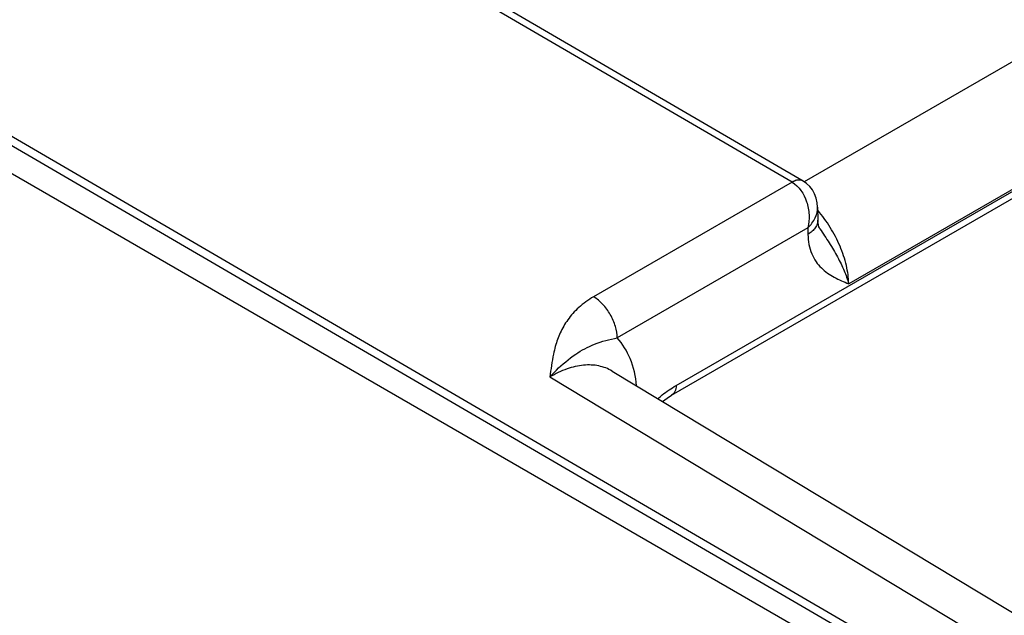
# Model space of a CAD drawing. Header units: inches. Extents: x 0 to 34, y 0 to 22.
# Tile 47 of 137: x 4.328 to 4.987, y 17.052 to 17.45. Entities that reach past the tile are written whole.
import ezdxf

# ---------------------------------------------------------------- set-up
doc = ezdxf.new("R2010")
doc.units = ezdxf.units.IN
doc.header["$LTSCALE"] = 1.87
doc.header["$MEASUREMENT"] = 0
doc.layers.get('0').update_dxf_attribs({"linetype": 'CONTINUOUS'})

msp = doc.modelspace()

# ---------------------------------------------------------------- linework, layer by layer
at = {"color": 7, "linetype": 'CONTINUOUS'}
for p, q in [((4.76774, 17.20521), (9.19612, 19.76211)), ((4.76478, 17.19869), (9.19317, 19.75558)), ((3.7271, 17.71305), (5.18765, 16.86225)), ((3.72973, 17.71759), (5.19031, 16.86679)), ((5.16409, 17.52074), (4.85356, 17.34145)), ((4.84532, 17.34122), (4.5401, 17.51896)), ((4.8528, 17.34197), (4.5476, 17.5197)), ((5.20006, 17.45615), (4.88327, 17.27324)), ((4.85287, 17.34193), (4.85151, 17.34248)), ((4.84532, 17.34122), (4.71253, 17.26455)), ((4.86247, 17.32447), (4.8626, 17.31587)), ((4.85595, 17.31069), (4.72837, 17.23703)), ((4.85595, 17.31069), (4.85601, 17.30634)), ((4.86395, 17.31013), (4.86395, 17.31012)), ((4.68331, 17.21093), (5.22285, 16.88557)), ((4.72493, 17.21487), (4.72492, 17.21487)), ((4.72493, 17.21487), (5.2651, 16.88913))]:
    msp.add_line(p, q, dxfattribs=at)
at = {"color": 3, "linetype": 'CONTINUOUS'}
msp.add_line((5.18746, 16.84782), (3.38487, 17.88862), dxfattribs=at)
at = {"color": 7, "linetype": 'CONTINUOUS'}
for points in [[(4.86247, 17.32447), (4.86225, 17.32738), (4.86156, 17.33058), (4.86046, 17.33351), (4.85899, 17.33613), (4.85718, 17.33844), (4.85506, 17.34042), (4.85287, 17.34193)], [(4.86395, 17.31012), (4.86367, 17.31061), (4.8633, 17.31145), (4.86296, 17.3126), (4.86271, 17.31412), (4.8626, 17.31587)], [(4.75861, 17.19455), (4.76172, 17.19678), (4.76478, 17.19869)]]:
    msp.add_lwpolyline(points, dxfattribs=at)
for points, knots in [([(4.8528, 17.34197), (4.8523, 17.34226), (4.85117, 17.34267), (4.84928, 17.34272), (4.84726, 17.34224), (4.84595, 17.34161), (4.84529, 17.34123)], [0, 0, 0, 0, 0.217316, 0.450286, 0.709676, 1, 1, 1, 1]), ([(4.85151, 17.34248), (4.85056, 17.34272), (4.84833, 17.34266), (4.84633, 17.34179), (4.84532, 17.34122)], [0, 0, 0, 0, 0.456619, 1, 1, 1, 1]), ([(4.84532, 17.34122), (4.85001, 17.33848), (4.85423, 17.33197), (4.85632, 17.32384), (4.85701, 17.31796), (4.85664, 17.3135), (4.85595, 17.31069)], [0, 0, 0, 0, 0.479289, 0.611923, 0.744389, 1, 1, 1, 1]), ([(4.85595, 17.31069), (4.8579, 17.31261), (4.86113, 17.31681), (4.86251, 17.32203), (4.86247, 17.32447)], [0, 0, 0, 0, 0.52929, 1, 1, 1, 1]), ([(4.88327, 17.27324), (4.88319, 17.27735), (4.88196, 17.28597), (4.8777, 17.2987), (4.87122, 17.31116), (4.86561, 17.31884), (4.86252, 17.32241)], [0, 0, 0, 0, 0.226977, 0.477051, 0.739066, 1, 1, 1, 1]), ([(4.8626, 17.31587), (4.86261, 17.31499), (4.86232, 17.31315), (4.86097, 17.31057), (4.85882, 17.30823), (4.85701, 17.30694), (4.85601, 17.30634)], [0, 0, 0, 0, 0.21857, 0.452166, 0.711185, 1, 1, 1, 1]), ([(4.86395, 17.31012), (4.86603, 17.30695), (4.8702, 17.30078), (4.87581, 17.29148), (4.88027, 17.28235), (4.88245, 17.27621), (4.88327, 17.27324)], [0, 0, 0, 0, 0.272107, 0.534098, 0.778987, 1, 1, 1, 1]), ([(4.85601, 17.30634), (4.85608, 17.30188), (4.85721, 17.29535), (4.86118, 17.28805), (4.86594, 17.28242), (4.87346, 17.27735), (4.88, 17.27462), (4.88327, 17.27324)], [0, 0, 0, 0, 0.290805, 0.418063, 0.537966, 0.768912, 1, 1, 1, 1]), ([(4.71253, 17.26455), (4.70899, 17.2625), (4.70263, 17.25796), (4.69514, 17.24963), (4.69, 17.2407), (4.6878, 17.23448), (4.68693, 17.2314)], [0, 0, 0, 0, 0.285328, 0.541001, 0.776264, 1, 1, 1, 1]), ([(4.72837, 17.23703), (4.72837, 17.23963), (4.7274, 17.24512), (4.72401, 17.25283), (4.71904, 17.25964), (4.71478, 17.26324), (4.71253, 17.26455)], [0, 0, 0, 0, 0.237083, 0.499719, 0.762508, 1, 1, 1, 1]), ([(4.70057, 17.2262), (4.70451, 17.22884), (4.71343, 17.23355), (4.72318, 17.23615), (4.72837, 17.23703)], [0, 0, 0, 0, 0.474, 1, 1, 1, 1]), ([(4.74136, 17.20504), (4.7407, 17.21123), (4.7382, 17.22278), (4.73208, 17.23306), (4.72837, 17.23703)], [0, 0, 0, 0, 0.534066, 1, 1, 1, 1]), ([(4.68693, 17.2314), (4.68646, 17.22971), (4.68483, 17.22297), (4.68395, 17.21607), (4.68331, 17.21093)], [0, 0, 0, 0, 0.25211, 1, 1, 1, 1]), ([(4.68331, 17.21093), (4.68472, 17.2125), (4.69001, 17.21808), (4.69592, 17.2231), (4.70057, 17.2262)], [0, 0, 0, 0, 0.273907, 1, 1, 1, 1]), ([(4.72492, 17.21487), (4.72221, 17.21651), (4.71592, 17.2189), (4.70543, 17.21924), (4.69424, 17.21655), (4.68696, 17.21306), (4.68331, 17.21093)], [0, 0, 0, 0, 0.217721, 0.450466, 0.70961, 1, 1, 1, 1]), ([(4.75551, 17.19646), (4.7565, 17.19731), (4.76037, 17.2005), (4.76452, 17.20336), (4.76774, 17.20521)], [0, 0, 0, 0, 0.259702, 1, 1, 1, 1]), ([(4.76774, 17.20521), (4.76774, 17.20385), (4.76745, 17.20185), (4.76613, 17.1997), (4.76525, 17.19896), (4.76478, 17.19869)], [0, 0, 0, 0, 0.54767, 0.781564, 1, 1, 1, 1])]:
    msp.add_open_spline(points, degree=3, knots=knots, dxfattribs=at)

doc.saveas('drawing.dxf')
